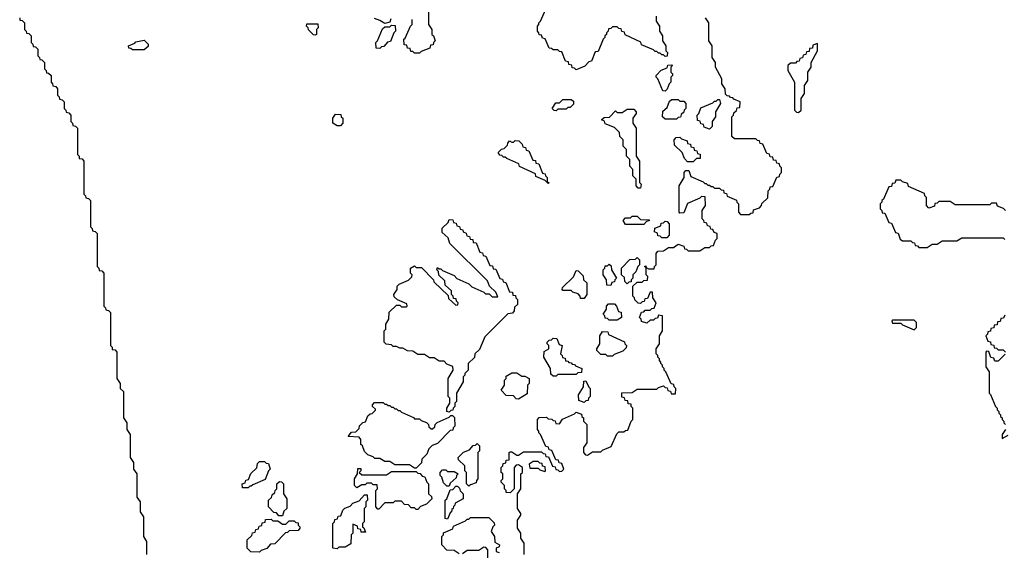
# Model space of a CAD drawing. Extents: x 2886962 to 3052311, y 540590 to 918621.
# Tile 46 of 164: x 2893280 to 2899252, y 787449 to 790684. Entities that reach past the tile are written whole.
import ezdxf

# ---------------------------------------------------------------- set-up
doc = ezdxf.new("R2010")
doc.units = 0

msp = doc.modelspace()

# ---------------------------------------------------------------- linework, layer by layer
at = {"layer": '0CON20XD'}
for points in [[(2895760, 790745), (2895760, 790655), (2895780, 790625), (2895780, 790595), (2895790, 790585), (2895800, 790555), (2895790, 790545), (2895788.3, 790531.7), (2895771.7, 790528.3), (2895768.3, 790511.7), (2895715, 790490), (2895705, 790480), (2895675, 790480), (2895665, 790490), (2895651.7, 790491.7), (2895648.3, 790508.3), (2895631.7, 790511.7), (2895628.3, 790528.3), (2895611.7, 790531.7), (2895610, 790565), (2895618.3, 790571.7), (2895650, 790645), (2895660, 790655), (2895660, 790685)], [(2897140, 790705), (2897140, 790675), (2897160, 790645), (2897160, 790615), (2897180, 790585), (2897180, 790555), (2897200, 790525), (2897200, 790495), (2897210, 790485), (2897208.3, 790461.7), (2897195, 790460), (2897185, 790470), (2897175, 790470), (2897165, 790480), (2897155, 790480), (2897145, 790490), (2897135, 790490), (2897125, 790500), (2897051.7, 790531.7), (2897048.3, 790548.3), (2896951.7, 790591.7), (2896948.3, 790608.3), (2896931.7, 790611.7), (2896928.3, 790628.3), (2896915, 790630), (2896905, 790640), (2896875, 790640), (2896865, 790630), (2896851.7, 790628.3), (2896850, 790615), (2896840, 790605), (2896840, 790595), (2896830, 790585), (2896830, 790575), (2896820, 790565), (2896788.3, 790491.7), (2896771.7, 790488.3), (2896748.3, 790431.7), (2896731.7, 790428.3), (2896708.3, 790401.7), (2896655, 790380), (2896645, 790390), (2896631.7, 790391.7), (2896628.3, 790408.3), (2896611.7, 790411.7), (2896608.3, 790428.3), (2896591.7, 790431.7), (2896568.3, 790488.3), (2896555, 790490), (2896545, 790500), (2896515, 790500), (2896505, 790510), (2896491.7, 790511.7), (2896468.3, 790568.3), (2896451.7, 790571.7), (2896445, 790590), (2896431.7, 790591.7), (2896430, 790605), (2896420, 790615), (2896420, 790645), (2896430, 790655), (2896430, 790665), (2896440, 790675), (2896471.7, 790748.3)], [(2893280, 790695), (2893281.7, 790681.7), (2893295, 790680), (2893310, 790665), (2893310, 790625), (2893320, 790615), (2893321.7, 790601.7), (2893335, 790600), (2893350, 790585), (2893350, 790545), (2893360, 790535), (2893361.7, 790521.7), (2893375, 790520), (2893390, 790505), (2893390, 790465), (2893400, 790455), (2893401.7, 790441.7), (2893415, 790440), (2893430, 790425), (2893430, 790385), (2893440, 790375), (2893441.7, 790361.7), (2893455, 790360), (2893470, 790345), (2893470, 790305), (2893480, 790295), (2893481.7, 790281.7), (2893498.3, 790278.3), (2893510, 790265), (2893510, 790225), (2893520, 790215), (2893521.7, 790201.7), (2893538.3, 790198.3), (2893550, 790185), (2893550, 790145), (2893560, 790135), (2893561.7, 790121.7), (2893578.3, 790118.3), (2893590, 790105), (2893590, 790065), (2893600, 790055), (2893601.7, 790041.7), (2893618.3, 790038.3), (2893630, 790025), (2893630, 789865), (2893640, 789855), (2893641.7, 789841.7), (2893658.3, 789838.3), (2893670, 789825), (2893670, 789625), (2893680, 789615), (2893681.7, 789601.7), (2893698.3, 789598.3), (2893710, 789585), (2893710, 789425), (2893720, 789415), (2893721.7, 789401.7), (2893738.3, 789398.3), (2893750, 789385), (2893750, 789185), (2893760, 789175), (2893761.7, 789161.7), (2893778.3, 789158.3), (2893790, 789145), (2893790, 788945), (2893800, 788935), (2893801.7, 788921.7), (2893818.3, 788918.3), (2893830, 788905), (2893830, 788705), (2893840, 788695), (2893841.7, 788681.7), (2893858.3, 788678.3), (2893870, 788665), (2893870, 788505), (2893890, 788475), (2893890, 788445), (2893910, 788425), (2893910, 788265), (2893930, 788235), (2893930, 788195), (2893950, 788165), (2893950, 788025), (2893970, 787995), (2893970, 787955), (2893990, 787925), (2893990, 787785), (2894010, 787755), (2894010, 787695), (2894030, 787665), (2894030, 787545), (2894050, 787515), (2894050, 787435)], [(2895075, 790590), (2895061.7, 790591.7), (2895031.7, 790621.7), (2895030, 790635), (2895020, 790645), (2895021.7, 790658.3), (2895088.3, 790658.3), (2895090, 790635), (2895080, 790625), (2895080, 790595), (2895075, 790590)], [(2895531.7, 790688.3), (2895525, 790670), (2895495, 790660), (2895465, 790680), (2895431.7, 790691.7)], [(2895465, 790510), (2895441.7, 790511.7), (2895440, 790545), (2895450, 790555), (2895481.7, 790628.3), (2895495, 790640), (2895525, 790640), (2895535, 790650), (2895558.3, 790648.3), (2895560, 790615), (2895550, 790605), (2895528.3, 790551.7), (2895511.7, 790548.3), (2895488.3, 790521.7), (2895475, 790520), (2895465, 790510)], [(2897485, 789410), (2897471.7, 789411.7), (2897468.3, 789428.3), (2897451.7, 789431.7), (2897448.3, 789448.3), (2897431.7, 789451.7), (2897430, 789465), (2897420, 789475), (2897420, 789525), (2897440, 789555), (2897438.3, 789608.3), (2897415, 789610), (2897405, 789600), (2897331.7, 789568.3), (2897308.3, 789511.7), (2897285, 789510), (2897280, 789515), (2897280, 789675), (2897310, 789725), (2897310, 789755), (2897321.7, 789768.3), (2897338.3, 789768.3), (2897351.7, 789731.7), (2897425, 789700), (2897435, 789690), (2897445, 789690), (2897455, 789680), (2897465, 789680), (2897475, 789670), (2897485, 789670), (2897495, 789660), (2897525, 789660), (2897535, 789650), (2897548.3, 789648.3), (2897551.7, 789631.7), (2897568.3, 789628.3), (2897571.7, 789611.7), (2897628.3, 789588.3), (2897630, 789575), (2897640, 789565), (2897640, 789515), (2897651.7, 789501.7), (2897705, 789500), (2897715, 789510), (2897728.3, 789511.7), (2897731.7, 789528.3), (2897768.3, 789541.7), (2897780, 789555), (2897781.7, 789568.3), (2897818.3, 789601.7), (2897820, 789645), (2897830, 789655), (2897831.7, 789668.3), (2897848.3, 789671.7), (2897871.7, 789728.3), (2897888.3, 789731.7), (2897890, 789745), (2897900, 789755), (2897900, 789785), (2897890, 789795), (2897888.3, 789808.3), (2897871.7, 789811.7), (2897868.3, 789828.3), (2897851.7, 789831.7), (2897848.3, 789848.3), (2897831.7, 789851.7), (2897828.3, 789868.3), (2897811.7, 789871.7), (2897788.3, 789928.3), (2897771.7, 789931.7), (2897768.3, 789948.3), (2897755, 789950), (2897745, 789960), (2897615, 789960), (2897600, 789975), (2897600, 790095), (2897610, 790105), (2897611.7, 790118.3), (2897628.3, 790131.7), (2897631.7, 790148.3), (2897648.3, 790151.7), (2897650, 790185), (2897611.7, 790201.7), (2897605, 790210), (2897591.7, 790211.7), (2897585, 790220), (2897571.7, 790221.7), (2897561.7, 790231.7), (2897560, 790265), (2897540, 790295), (2897540, 790325), (2897500, 790395), (2897500, 790425), (2897480, 790455), (2897480, 790525), (2897460, 790555), (2897460, 790665), (2897440, 790695)], [(2894035, 790500), (2893965, 790500), (2893955, 790510), (2893941.7, 790511.7), (2893940, 790525), (2893978.3, 790541.7), (2893985, 790550), (2894035, 790560), (2894060, 790535), (2894058.3, 790521.7), (2894035, 790500)], [(2898005, 790120), (2898020, 790135), (2898020, 790205), (2898040, 790235), (2898040, 790285), (2898060, 790315), (2898060, 790365), (2898080, 790395), (2898080, 790425), (2898120, 790495), (2898120, 790540), (2898091.7, 790528.3), (2898088.3, 790511.7), (2898071.7, 790508.3), (2898068.3, 790491.7), (2898051.7, 790488.3), (2898048.3, 790471.7), (2898031.7, 790468.3), (2898028.3, 790451.7), (2898011.7, 790448.3), (2898008.3, 790431.7), (2897995, 790430), (2897985, 790420), (2897955, 790420), (2897940, 790405), (2897940, 790375), (2897980, 790305), (2897980, 790135), (2897991.7, 790121.7), (2898005, 790120)], [(2897195, 790250), (2897181.7, 790251.7), (2897150, 790325), (2897140, 790335), (2897140, 790345), (2897171.7, 790378.3), (2897208.3, 790391.7), (2897211.7, 790408.3), (2897235, 790410), (2897240, 790405), (2897230, 790395), (2897230, 790365), (2897240, 790355), (2897240, 790345), (2897230, 790335), (2897230, 790305), (2897220, 790295), (2897208.3, 790261.7), (2897195, 790250)], [(2896535, 790130), (2896521.7, 790131.7), (2896510, 790145), (2896531.7, 790178.3), (2896555, 790180), (2896575, 790200), (2896625, 790200), (2896638.3, 790188.3), (2896638.3, 790171.7), (2896618.3, 790151.7), (2896605, 790150), (2896595, 790140), (2896545, 790140), (2896535, 790130)], [(2897265, 790080), (2897195, 790080), (2897180, 790095), (2897181.7, 790128.3), (2897208.3, 790151.7), (2897221.7, 790188.3), (2897235, 790200), (2897275, 790200), (2897285, 790190), (2897308.3, 790188.3), (2897320, 790175), (2897320, 790145), (2897310, 790135), (2897308.3, 790121.7), (2897291.7, 790108.3), (2897288.3, 790091.7), (2897275, 790090), (2897265, 790080)], [(2897465, 790020), (2897431.7, 790031.7), (2897428.3, 790048.3), (2897411.7, 790051.7), (2897408.3, 790068.3), (2897391.7, 790071.7), (2897390, 790105), (2897400, 790115), (2897411.7, 790148.3), (2897485, 790180), (2897495, 790190), (2897505, 790190), (2897515, 790200), (2897525, 790200), (2897530, 790175), (2897500, 790125), (2897500, 790095), (2897480, 790065), (2897480, 790035), (2897465, 790020)], [(2895225, 790040), (2895205, 790040), (2895180, 790055), (2895180, 790085), (2895195, 790110), (2895228.3, 790108.3), (2895230, 790095), (2895240, 790085), (2895240, 790055), (2895225, 790040)], [(2897045, 789660), (2897031.7, 789661.7), (2897020, 789675), (2897020, 789715), (2897000, 789735), (2897000, 789775), (2896980, 789795), (2896980, 789835), (2896960, 789855), (2896960, 789895), (2896940, 789915), (2896940, 789955), (2896920, 789975), (2896918.3, 789998.3), (2896888.3, 790028.3), (2896831.7, 790051.7), (2896828.3, 790068.3), (2896810, 790075), (2896825, 790090), (2896858.3, 790091.7), (2896895, 790130), (2896905, 790120), (2896935, 790120), (2896965, 790140), (2897005, 790140), (2897020, 790125), (2897020, 790115), (2897000, 790085), (2897000, 790055), (2897020, 790025), (2897020, 789855), (2897040, 789825), (2897040, 789695), (2897050, 789685), (2897045, 789660)], [(2896485, 789690), (2896468.3, 789708.3), (2896411.7, 789731.7), (2896408.3, 789748.3), (2896311.7, 789791.7), (2896308.3, 789808.3), (2896235, 789840), (2896225, 789850), (2896215, 789850), (2896205, 789860), (2896191.7, 789861.7), (2896181.7, 789878.3), (2896201.7, 789898.3), (2896218.3, 789901.7), (2896238.3, 789921.7), (2896240, 789935), (2896251.7, 789948.3), (2896265, 789940), (2896275, 789940), (2896285, 789950), (2896308.3, 789948.3), (2896328.3, 789928.3), (2896331.7, 789911.7), (2896348.3, 789908.3), (2896351.7, 789891.7), (2896368.3, 789888.3), (2896391.7, 789831.7), (2896408.3, 789828.3), (2896411.7, 789811.7), (2896428.3, 789808.3), (2896451.7, 789751.7), (2896468.3, 789748.3), (2896470, 789735), (2896480, 789725), (2896480, 789700), (2896490, 789695), (2896485, 789690)], [(2897365, 789820), (2897331.7, 789821.7), (2897311.7, 789841.7), (2897298.3, 789878.3), (2897251.7, 789921.7), (2897250, 789955), (2897261.7, 789968.3), (2897285, 789970), (2897295, 789960), (2897328.3, 789948.3), (2897331.7, 789931.7), (2897348.3, 789928.3), (2897351.7, 789911.7), (2897368.3, 789908.3), (2897371.7, 789891.7), (2897388.3, 789888.3), (2897391.7, 789871.7), (2897408.3, 789868.3), (2897408.3, 789841.7), (2897385, 789840), (2897365, 789820)], [(2899260, 789525), (2899248.3, 789538.3), (2899211.7, 789551.7), (2899205, 789570), (2899175, 789570), (2899165, 789560), (2898955, 789560), (2898925, 789580), (2898855, 789580), (2898845, 789570), (2898831.7, 789568.3), (2898828.3, 789551.7), (2898795, 789540), (2898780, 789555), (2898780, 789605), (2898770, 789615), (2898768.3, 789628.3), (2898671.7, 789671.7), (2898668.3, 789688.3), (2898635, 789700), (2898625, 789710), (2898595, 789710), (2898588.3, 789691.7), (2898571.7, 789688.3), (2898568.3, 789671.7), (2898551.7, 789668.3), (2898520, 789595), (2898510, 789585), (2898510, 789575), (2898500, 789565), (2898500, 789535), (2898510, 789525), (2898511.7, 789511.7), (2898528.3, 789508.3), (2898551.7, 789451.7), (2898568.3, 789448.3), (2898591.7, 789391.7), (2898608.3, 789388.3), (2898621.7, 789351.7), (2898635, 789340), (2898685, 789340), (2898695, 789330), (2898708.3, 789328.3), (2898711.7, 789311.7), (2898725, 789310), (2898735, 789300), (2898785, 789300), (2898815, 789320), (2898845, 789320), (2898875, 789340), (2898965, 789340), (2898995, 789360), (2899245, 789360), (2899255, 789350)], [(2895885, 788300), (2895870, 788305), (2895870, 788325), (2895890, 788355), (2895890, 788385), (2895880, 788395), (2895880, 788505), (2895910, 788555), (2895908.3, 788578.3), (2895871.7, 788591.7), (2895855, 788610), (2895825, 788610), (2895795, 788630), (2895765, 788630), (2895735, 788650), (2895695, 788650), (2895665, 788670), (2895633, 788673), (2895605, 788690), (2895585, 788690), (2895565, 788700), (2895545, 788700), (2895535, 788710), (2895503, 788713), (2895490, 788725), (2895490, 788795), (2895500, 788805), (2895500, 788835), (2895520, 788865), (2895521.7, 788908.3), (2895565, 788950), (2895585, 788950), (2895595, 788940), (2895625, 788940), (2895630, 788945), (2895628.3, 788958.3), (2895571.7, 788981.7), (2895551.7, 789001.7), (2895550, 789015), (2895570, 789045), (2895570, 789065), (2895581.7, 789078.3), (2895638.3, 789101.7), (2895658.3, 789121.7), (2895660, 789135), (2895650, 789145), (2895650, 789175), (2895675, 789190), (2895685, 789180), (2895718.3, 789178.3), (2895790, 789105), (2895791.7, 789091.7), (2895878.3, 789008.3), (2895881.7, 788991.7), (2895925, 788950), (2895938.3, 788951.7), (2895940, 788965), (2895930, 788975), (2895928.3, 788988.3), (2895911.7, 788991.7), (2895910, 789005), (2895900, 789015), (2895898.3, 789038.3), (2895861.7, 789071.7), (2895858.3, 789098.3), (2895821.7, 789131.7), (2895820, 789155), (2895810, 789165), (2895815, 789180), (2895825, 789170), (2895835, 789170), (2895845, 789160), (2895915, 789130), (2895931.7, 789111.7), (2896005, 789080), (2896021.7, 789061.7), (2896095, 789030), (2896105, 789020), (2896128.3, 789018.3), (2896145, 789000), (2896180, 789000), (2896168.3, 789028.3), (2896130, 789065), (2896118.3, 789098.3), (2895890, 789325), (2895878.3, 789358.3), (2895841.7, 789391.7), (2895841.7, 789418.3), (2895878.3, 789451.7), (2895885, 789470), (2895908.3, 789468.3), (2895911.7, 789451.7), (2895928.3, 789448.3), (2895931.7, 789431.7), (2895948.3, 789428.3), (2895951.7, 789411.7), (2895968.3, 789408.3), (2895970, 789395), (2895988.3, 789388.3), (2895991.7, 789371.7), (2896008.3, 789368.3), (2896011.7, 789351.7), (2896028.3, 789348.3), (2896031.7, 789331.7), (2896048.3, 789328.3), (2896071.7, 789271.7), (2896088.3, 789268.3), (2896091.7, 789251.7), (2896108.3, 789248.3), (2896131.7, 789191.7), (2896148.3, 789188.3), (2896151.7, 789171.7), (2896168.3, 789168.3), (2896191.7, 789111.7), (2896208.3, 789108.3), (2896211.7, 789091.7), (2896228.3, 789088.3), (2896251.7, 789031.7), (2896268.3, 789028.3), (2896271.7, 789011.7), (2896288.3, 789008.3), (2896290, 788995), (2896300, 788985), (2896300, 788955), (2896281.7, 788938.3), (2896280, 788915), (2896268.3, 788901.7), (2896241.7, 788898.3), (2896101.7, 788758.3), (2896068.3, 788681.7), (2896040, 788655), (2896038.3, 788631.7), (2896000, 788595), (2896000, 788555), (2895980, 788535), (2895980, 788525), (2895970, 788515), (2895970, 788485), (2895930, 788415), (2895930, 788365), (2895920, 788355), (2895920, 788335), (2895910, 788325), (2895908.3, 788311.7), (2895895, 788310), (2895885, 788300)], [(2897065, 789440), (2896955, 789440), (2896940, 789465), (2896955, 789480), (2896985, 789480), (2896995, 789490), (2897025, 789490), (2897045, 789470), (2897098.3, 789468.3), (2897098.3, 789461.7), (2897081.7, 789458.3), (2897065, 789440)], [(2897205, 789360), (2897175, 789360), (2897165, 789370), (2897151.7, 789371.7), (2897148.3, 789388.3), (2897130, 789395), (2897131.7, 789418.3), (2897168.3, 789431.7), (2897171.7, 789448.3), (2897185, 789450), (2897195, 789460), (2897208.3, 789458.3), (2897220, 789445), (2897220, 789375), (2897205, 789360)], [(2896340, 787435), (2896340, 787505), (2896320, 787535), (2896320, 787565), (2896300, 787595), (2896300, 787645), (2896320, 787675), (2896320, 787685), (2896300, 787715), (2896300, 787805), (2896320, 787835), (2896320, 787925), (2896330, 787935), (2896330, 787965), (2896305, 787980), (2896291.7, 787978.3), (2896280, 787965), (2896280, 787835), (2896255, 787810), (2896231.7, 787811.7), (2896230, 787825), (2896220, 787835), (2896220, 787855), (2896200, 787875), (2896200, 787885), (2896210, 787895), (2896210, 787925), (2896200, 787935), (2896200, 787965), (2896210, 787975), (2896211.7, 787988.3), (2896228.3, 787991.7), (2896231.7, 788008.3), (2896248.3, 788011.7), (2896250, 788055), (2896255, 788060), (2896265, 788060), (2896295, 788040), (2896305, 788040), (2896335, 788060), (2896445, 788060), (2896455, 788050), (2896468.3, 788048.3), (2896471.7, 788031.7), (2896488.3, 788028.3), (2896511.7, 787971.7), (2896528.3, 787968.3), (2896531.7, 787951.7), (2896545, 787950), (2896555, 787940), (2896568.3, 787941.7), (2896580, 787955), (2896568.3, 787988.3), (2896551.7, 787991.7), (2896548.3, 788008.3), (2896531.7, 788011.7), (2896508.3, 788068.3), (2896491.7, 788071.7), (2896488.3, 788088.3), (2896471.7, 788091.7), (2896440, 788165), (2896430, 788175), (2896430, 788185), (2896420, 788195), (2896420, 788255), (2896431.7, 788268.3), (2896475, 788270), (2896485, 788260), (2896508.3, 788258.3), (2896515, 788250), (2896528.3, 788248.3), (2896531.7, 788231.7), (2896555, 788230), (2896571.7, 788258.3), (2896645, 788290), (2896655, 788300), (2896688.3, 788288.3), (2896690, 788275), (2896700, 788265), (2896700, 788245), (2896720, 788225), (2896720, 788115), (2896700, 788085), (2896700, 788055), (2896711.7, 788041.7), (2896725, 788040), (2896755, 788060), (2896805, 788060), (2896815, 788070), (2896868.3, 788091.7), (2896901.7, 788168.3), (2896915, 788180), (2896945, 788180), (2896955, 788190), (2896968.3, 788191.7), (2896990, 788245), (2897000, 788255), (2897000, 788325), (2896990, 788335), (2896988.3, 788348.3), (2896971.7, 788351.7), (2896968.3, 788368.3), (2896951.7, 788371.7), (2896948.3, 788388.3), (2896931.7, 788391.7), (2896931.7, 788418.3), (2896995, 788420), (2897025, 788440), (2897145, 788440), (2897155, 788450), (2897185, 788460), (2897195, 788450), (2897208.3, 788448.3), (2897211.7, 788431.7), (2897228.3, 788428.3), (2897231.7, 788411.7), (2897258.3, 788411.7), (2897260, 788445), (2897250, 788455), (2897248.3, 788468.3), (2897231.7, 788471.7), (2897200, 788545), (2897190, 788555), (2897190, 788565), (2897180, 788575), (2897180, 788585), (2897170, 788595), (2897170, 788605), (2897160, 788615), (2897160, 788625), (2897150, 788635), (2897150, 788645), (2897140, 788655), (2897140, 788685), (2897160, 788715), (2897160, 788765), (2897180, 788795), (2897180, 788885), (2897155, 788890), (2897148.3, 788871.7), (2897135, 788870), (2897125, 788860), (2897105, 788860), (2897085, 788840), (2897051.7, 788851.7), (2897050, 788865), (2897040, 788875), (2897051.7, 788908.3), (2897065, 788910), (2897075, 788920), (2897105, 788920), (2897115, 788930), (2897128.3, 788931.7), (2897140, 788965), (2897120, 788995), (2897118.3, 789028.3), (2897105, 789030), (2897088.3, 788991.7), (2897071.7, 788988.3), (2897068.3, 788971.7), (2897055, 788970), (2897045, 788960), (2897031.7, 788961.7), (2897011.7, 788981.7), (2897010, 788995), (2897000, 789005), (2897000, 789065), (2897025, 789090), (2897055, 789090), (2897065, 789100), (2897088.3, 789101.7), (2897090, 789125), (2897080, 789135), (2897080, 789180), (2897070, 789185), (2897078.3, 789188.3), (2897080, 789180), (2897095, 789170), (2897128.3, 789171.7), (2897130, 789185), (2897140, 789195), (2897140, 789265), (2897151.7, 789278.3), (2897185, 789280), (2897215, 789300), (2897245, 789300), (2897275, 789320), (2897308.3, 789308.3), (2897311.7, 789291.7), (2897325, 789290), (2897335, 789280), (2897405, 789280), (2897435, 789300), (2897465, 789300), (2897475, 789310), (2897488.3, 789311.7), (2897500, 789345), (2897510, 789355), (2897510, 789385), (2897491.7, 789391.7), (2897485, 789410)], [(2896965, 789080), (2896950, 789095), (2896948.3, 789118.3), (2896930, 789135), (2896930, 789175), (2896981.7, 789228.3), (2897015, 789230), (2897025, 789240), (2897040, 789225), (2897040, 789195), (2897030, 789185), (2897018.3, 789151.7), (2897000, 789135), (2897000, 789115), (2896990, 789105), (2896988.3, 789091.7), (2896975, 789090), (2896965, 789080)], [(2896705, 788990), (2896681.7, 788991.7), (2896680, 789005), (2896668.3, 789018.3), (2896635, 789030), (2896625, 789040), (2896575, 789040), (2896570, 789045), (2896571.7, 789058.3), (2896638.3, 789121.7), (2896655, 789160), (2896668.3, 789158.3), (2896698.3, 789128.3), (2896700, 789105), (2896720, 789085), (2896720, 789015), (2896705, 788990)], [(2896865, 789070), (2896841.7, 789071.7), (2896840, 789105), (2896820, 789135), (2896820, 789165), (2896830, 789175), (2896831.7, 789188.3), (2896845, 789190), (2896855, 789200), (2896868.3, 789188.3), (2896870, 789165), (2896900, 789115), (2896890, 789105), (2896888.3, 789091.7), (2896871.7, 789088.3), (2896865, 789070)], [(2896905, 788860), (2896855, 788860), (2896845, 788870), (2896831.7, 788871.7), (2896830, 788885), (2896820, 788895), (2896840, 788925), (2896840, 788945), (2896851.7, 788958.3), (2896888.3, 788958.3), (2896900, 788945), (2896911.7, 788911.7), (2896928.3, 788908.3), (2896930, 788875), (2896905, 788860)], [(2898705, 788800), (2898720, 788815), (2898720, 788845), (2898705, 788860), (2898575, 788860), (2898570, 788855), (2898575, 788840), (2898625, 788840), (2898635, 788830), (2898705, 788800)], [(2899255, 788890), (2899248.3, 788871.7), (2899231.7, 788868.3), (2899228.3, 788851.7), (2899211.7, 788848.3), (2899208.3, 788831.7), (2899191.7, 788828.3), (2899188.3, 788811.7), (2899171.7, 788808.3), (2899168.3, 788791.7), (2899151.7, 788788.3), (2899150, 788775), (2899140, 788765), (2899151.7, 788731.7), (2899168.3, 788728.3), (2899171.7, 788711.7), (2899188.3, 788708.3), (2899191.7, 788691.7), (2899205, 788690), (2899215, 788680), (2899245, 788680), (2899260, 788665)], [(2896875, 788640), (2896845, 788640), (2896835, 788650), (2896805, 788650), (2896780, 788675), (2896780, 788685), (2896800, 788715), (2896800, 788765), (2896815, 788790), (2896848.3, 788788.3), (2896851.7, 788771.7), (2896948.3, 788728.3), (2896950, 788715), (2896960, 788705), (2896958.3, 788691.7), (2896938.3, 788671.7), (2896885, 788650), (2896875, 788640)], [(2896535, 788520), (2896515, 788520), (2896501.7, 788531.7), (2896500, 788565), (2896460, 788635), (2896461.7, 788668.3), (2896490, 788685), (2896490, 788705), (2896480, 788715), (2896480, 788725), (2896491.7, 788738.3), (2896505, 788740), (2896515, 788750), (2896538.3, 788748.3), (2896551.7, 788711.7), (2896570, 788705), (2896560, 788655), (2896570, 788645), (2896571.7, 788631.7), (2896588.3, 788628.3), (2896591.7, 788611.7), (2896605, 788610), (2896611.7, 788601.7), (2896625, 788600), (2896631.7, 788591.7), (2896645, 788590), (2896651.7, 788581.7), (2896690, 788565), (2896688.3, 788541.7), (2896665, 788540), (2896655, 788530), (2896545, 788530), (2896535, 788520)], [(2899258.3, 788651.7), (2899215, 788610), (2899195, 788610), (2899188.3, 788628.3), (2899171.7, 788631.7), (2899158.3, 788668.3), (2899145, 788670), (2899140, 788665), (2899140, 788575), (2899160, 788545), (2899160, 788415), (2899168.3, 788408.3), (2899200, 788335), (2899210, 788325), (2899210, 788315), (2899220, 788305), (2899220, 788295), (2899230, 788285), (2899230, 788275), (2899240, 788265), (2899240, 788255), (2899250, 788245), (2899250, 788235), (2899260, 788225)], [(2896305, 788380), (2896291.7, 788381.7), (2896275, 788400), (2896231.7, 788401.7), (2896200, 788435), (2896220, 788465), (2896220, 788495), (2896230, 788505), (2896231.7, 788518.3), (2896265, 788540), (2896295, 788540), (2896325, 788520), (2896345, 788520), (2896370, 788505), (2896370, 788475), (2896360, 788465), (2896358.3, 788411.7), (2896305, 788380)], [(2896705, 788360), (2896671.7, 788371.7), (2896670, 788405), (2896700, 788455), (2896701.7, 788488.3), (2896715, 788490), (2896731.7, 788451.7), (2896740, 788445), (2896740, 788395), (2896730, 788385), (2896728.3, 788371.7), (2896715, 788370), (2896705, 788360)], [(2895685, 787960), (2895675, 787960), (2895645, 787980), (2895555, 787980), (2895525, 788000), (2895495, 788000), (2895465, 788020), (2895435, 788020), (2895425, 788030), (2895391.7, 788041.7), (2895371.7, 788061.7), (2895360, 788095), (2895350, 788105), (2895350, 788135), (2895338.3, 788148.3), (2895271.7, 788151.7), (2895291.7, 788178.3), (2895318.3, 788181.7), (2895338.3, 788201.7), (2895341.7, 788218.3), (2895361.7, 788238.3), (2895378.3, 788241.7), (2895391.7, 788278.3), (2895405, 788290), (2895418.3, 788291.7), (2895438.3, 788311.7), (2895438.3, 788318.3), (2895420, 788335), (2895420, 788345), (2895431.7, 788358.3), (2895485, 788360), (2895495, 788350), (2895505, 788350), (2895515, 788340), (2895525, 788340), (2895535, 788330), (2895545, 788330), (2895555, 788320), (2895565, 788320), (2895575, 788310), (2895585, 788310), (2895595, 788300), (2895668.3, 788268.3), (2895675, 788260), (2895705, 788260), (2895715, 788250), (2895748.3, 788238.3), (2895760, 788225), (2895761.7, 788211.7), (2895775, 788200), (2895785, 788200), (2895798.3, 788211.7), (2895800, 788225), (2895811.7, 788238.3), (2895885, 788270), (2895895, 788280), (2895905, 788280), (2895918.3, 788268.3), (2895920, 788215), (2895910, 788205), (2895908.3, 788191.7), (2895891.7, 788188.3), (2895815, 788110), (2895781.7, 788098.3), (2895761.7, 788078.3), (2895750, 788045), (2895720, 788015), (2895718.3, 787991.7), (2895685, 787960)], [(2899260, 788195), (2899240, 788165), (2899240, 788140), (2899275, 788160)], [(2896005, 787850), (2895990, 787865), (2895990, 787935), (2895980, 787945), (2895980, 787975), (2895941.7, 788011.7), (2895940, 788025), (2895971.7, 788058.3), (2896008.3, 788071.7), (2896031.7, 788098.3), (2896045, 788100), (2896055, 788110), (2896070, 788095), (2896070, 788065), (2896060, 788055), (2896060, 787895), (2896050, 787885), (2896048.3, 787871.7), (2896015, 787860), (2896005, 787850)], [(2894665, 787840), (2894631.7, 787841.7), (2894630, 787865), (2894648.3, 787871.7), (2894651.7, 787888.3), (2894668.3, 787891.7), (2894681.7, 787928.3), (2894718.3, 787961.7), (2894721.7, 787988.3), (2894735, 788000), (2894765, 788000), (2894775, 787990), (2894788.3, 787988.3), (2894800, 787955), (2894790, 787945), (2894768.3, 787891.7), (2894695, 787860), (2894685, 787850), (2894675, 787850), (2894665, 787840)], [(2895695, 787710), (2895685, 787710), (2895675, 787720), (2895655, 787720), (2895638.3, 787738.3), (2895615, 787740), (2895595, 787760), (2895555, 787760), (2895545, 787750), (2895495, 787750), (2895458.3, 787711.7), (2895451.7, 787711.7), (2895440, 787725), (2895440, 787825), (2895450, 787835), (2895448.3, 787858.3), (2895425, 787860), (2895415, 787870), (2895385, 787870), (2895375, 787860), (2895355, 787860), (2895325, 787840), (2895310, 787855), (2895310, 787895), (2895330, 787925), (2895331.7, 787958.3), (2895348.3, 787958.3), (2895350, 787945), (2895340, 787935), (2895355, 787920), (2895505, 787920), (2895535, 787940), (2895685, 787940), (2895695, 787930), (2895708.3, 787928.3), (2895721.7, 787911.7), (2895738.3, 787908.3), (2895750, 787875), (2895760, 787865), (2895760, 787805), (2895778.3, 787788.3), (2895780, 787775), (2895748.3, 787741.7), (2895711.7, 787728.3), (2895695, 787710)], [(2896465, 787940), (2896470, 787945), (2896468.3, 787968.3), (2896451.7, 787971.7), (2896448.3, 787988.3), (2896435, 787990), (2896425, 788000), (2896395, 788000), (2896370, 787985), (2896375, 787960), (2896425, 787960), (2896435, 787950), (2896465, 787940)], [(2895885, 787850), (2895871.7, 787851.7), (2895851.7, 787871.7), (2895840, 787905), (2895830, 787915), (2895830, 787935), (2895845, 787950), (2895865, 787950), (2895875, 787940), (2895915, 787940), (2895940, 787925), (2895930, 787915), (2895928.3, 787901.7), (2895891.7, 787868.3), (2895885, 787850)], [(2894875, 787670), (2894851.7, 787671.7), (2894838.3, 787688.3), (2894821.7, 787691.7), (2894790, 787725), (2894790, 787765), (2894808.3, 787781.7), (2894811.7, 787798.3), (2894828.3, 787811.7), (2894830, 787825), (2894840, 787835), (2894840, 787865), (2894855, 787880), (2894868.3, 787878.3), (2894880, 787865), (2894880, 787805), (2894900, 787775), (2894900, 787715), (2894881.7, 787698.3), (2894875, 787670)], [(2895875, 787650), (2895860, 787655), (2895860, 787765), (2895870, 787775), (2895891.7, 787828.3), (2895908.3, 787831.7), (2895925, 787850), (2895935, 787850), (2895948.3, 787838.3), (2895951.7, 787821.7), (2895970, 787805), (2895970, 787775), (2895921.7, 787748.3), (2895920, 787735), (2895911.7, 787728.3), (2895910, 787715), (2895901.7, 787708.3), (2895900, 787695), (2895891.7, 787688.3), (2895875, 787650)], [(2895205, 787470), (2895180, 787475), (2895180, 787625), (2895190, 787635), (2895191.7, 787648.3), (2895208.3, 787651.7), (2895211.7, 787668.3), (2895228.3, 787671.7), (2895240, 787705), (2895251.7, 787718.3), (2895285, 787730), (2895301.7, 787748.3), (2895338.3, 787761.7), (2895371.7, 787798.3), (2895388.3, 787798.3), (2895390, 787765), (2895380, 787755), (2895380, 787725), (2895370, 787715), (2895370, 787635), (2895360, 787625), (2895360, 787605), (2895368.3, 787598.3), (2895378.3, 787571.7), (2895351.7, 787571.7), (2895348.3, 787588.3), (2895331.7, 787591.7), (2895328.3, 787608.3), (2895300, 787620), (2895300, 787565), (2895290, 787555), (2895288.3, 787501.7), (2895255, 787480), (2895215, 787480), (2895205, 787470)], [(2895945, 787440), (2895915, 787460), (2895871.7, 787461.7), (2895840, 787495), (2895840, 787545), (2895850, 787555), (2895851.7, 787568.3), (2895908.3, 787591.7), (2895911.7, 787608.3), (2895985, 787640), (2895995, 787650), (2896005, 787650), (2896015, 787660), (2896125, 787660), (2896158.3, 787628.3), (2896160, 787615), (2896150, 787605), (2896140, 787575), (2896160, 787545), (2896161.7, 787511.7), (2896190, 787495), (2896188.3, 787481.7), (2896170, 787475), (2896170, 787455), (2896188.3, 787448.3)], [(2894735, 787450), (2894681.7, 787451.7), (2894660, 787475), (2894660, 787525), (2894688.3, 787551.7), (2894691.7, 787568.3), (2894708.3, 787571.7), (2894711.7, 787588.3), (2894728.3, 787591.7), (2894731.7, 787608.3), (2894748.3, 787611.7), (2894751.7, 787628.3), (2894768.3, 787631.7), (2894771.7, 787648.3), (2894805, 787650), (2894815, 787640), (2894845, 787640), (2894875, 787620), (2894895, 787620), (2894915, 787640), (2894945, 787640), (2894955, 787630), (2894968.3, 787628.3), (2894970, 787615), (2894980, 787605), (2894980, 787595), (2894968.3, 787581.7), (2894915, 787580), (2894905, 787570), (2894891.7, 787568.3), (2894828.3, 787501.7), (2894801.7, 787498.3), (2894778.3, 787471.7), (2894745, 787460), (2894735, 787450)], [(2896120, 787415), (2896120, 787465), (2896108.3, 787478.3), (2896095, 787480), (2896065, 787460), (2895995, 787460), (2895965, 787440)]]:
    msp.add_lwpolyline(points, dxfattribs=at)

doc.saveas('drawing.dxf')
